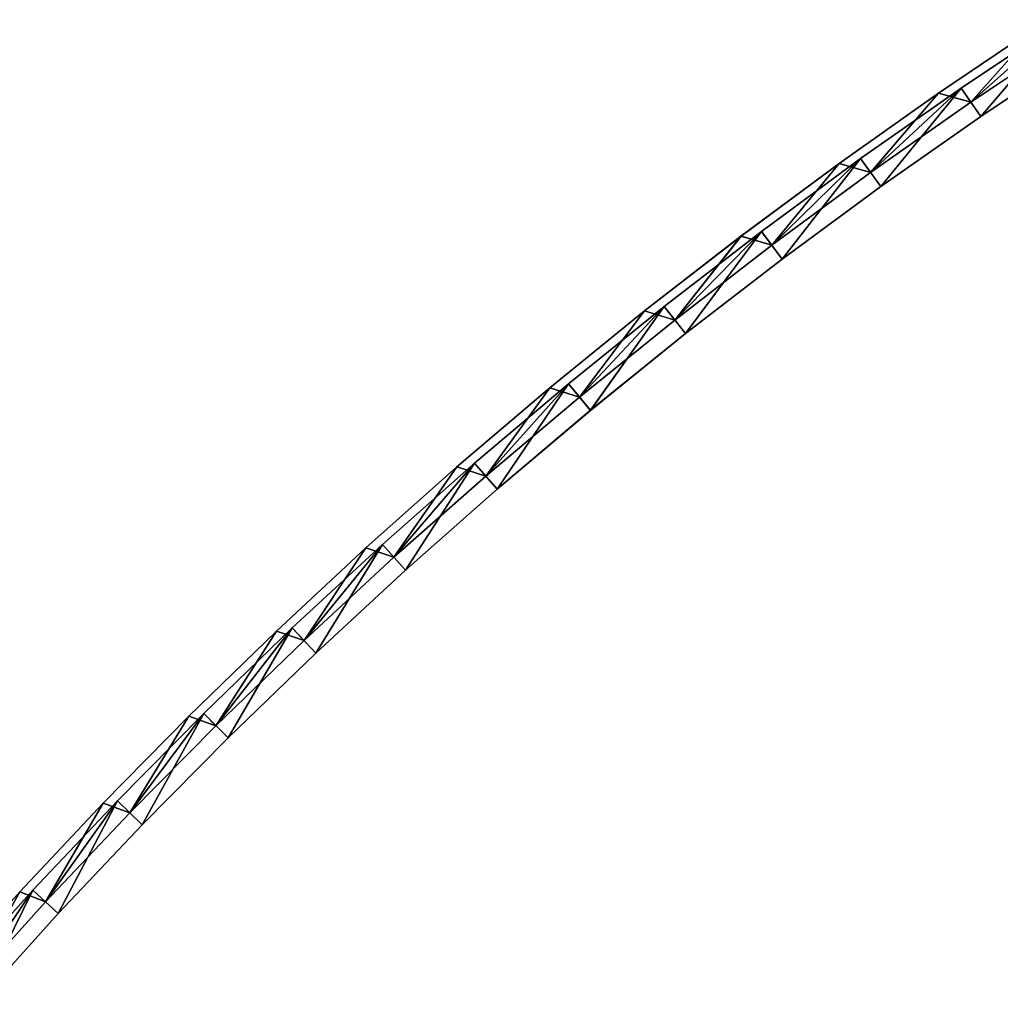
# Model space of a CAD drawing. Header units: millimetres. Extents: x -20 to 891, y -20 to 307.
# Tile 40 of 113: x 323 to 379, y 197 to 255. Entities that reach past the tile are written whole.
import ezdxf

# ---------------------------------------------------------------- set-up
doc = ezdxf.new("R2010")
doc.units = ezdxf.units.MM
doc.header["$LTSCALE"] = 41.718519
for name, color, linetype in [('50', 7, 'CONTINUOUS'), ('52', 7, 'CONTINUOUS'), ('54', 7, 'CONTINUOUS'), ('56', 7, 'CONTINUOUS'), ('58', 7, 'CONTINUOUS'), ('60', 7, 'CONTINUOUS'), ('62', 7, 'CONTINUOUS'), ('63', 7, 'CONTINUOUS'), ('64', 7, 'CONTINUOUS'), ('66', 7, 'CONTINUOUS'), ('68', 7, 'CONTINUOUS'), ('70', 7, 'CONTINUOUS')]:
    doc.layers.add(name, color=color, linetype=linetype)

msp = doc.modelspace()

# ---------------------------------------------------------------- linework, layer by layer
at = {"layer": '50', "linetype": 'Continuous'}
for points in [[(381.756, 254.26, 30.5), (377.768, 249.774, 30.5), (375.895, 250.306, 30.5), (381.756, 254.26, 30.5)], [(383.671, 253.721, 30.5), (377.768, 249.774, 30.5), (381.756, 254.26, 30.5), (383.671, 253.721, 30.5)], [(375.895, 250.306, 30.5), (371.954, 245.694, 30.5), (370.123, 246.223, 30.5), (375.895, 250.306, 30.5)], [(377.768, 249.774, 30.5), (371.954, 245.694, 30.5), (375.895, 250.306, 30.5), (377.768, 249.774, 30.5)], [(370.123, 246.223, 30.5), (366.234, 241.486, 30.5), (364.444, 242.013, 30.5), (370.123, 246.223, 30.5)], [(371.954, 245.694, 30.5), (366.234, 241.486, 30.5), (370.123, 246.223, 30.5), (371.954, 245.694, 30.5)], [(364.444, 242.013, 30.5), (360.609, 237.15, 30.5), (358.859, 237.678, 30.5), (364.444, 242.013, 30.5)], [(366.234, 241.486, 30.5), (360.609, 237.15, 30.5), (364.444, 242.013, 30.5), (366.234, 241.486, 30.5)], [(358.859, 237.678, 30.5), (355.083, 232.689, 30.5), (353.372, 233.219, 30.5), (358.859, 237.678, 30.5)], [(360.609, 237.15, 30.5), (355.083, 232.689, 30.5), (358.859, 237.678, 30.5), (360.609, 237.15, 30.5)], [(353.372, 233.219, 30.5), (349.659, 228.105, 30.5), (347.986, 228.64, 30.5), (353.372, 233.219, 30.5)], [(355.083, 232.689, 30.5), (349.659, 228.105, 30.5), (353.372, 233.219, 30.5), (355.083, 232.689, 30.5)], [(347.986, 228.64, 30.5), (344.339, 223.401, 30.5), (342.703, 223.942, 30.5), (347.986, 228.64, 30.5)], [(349.659, 228.105, 30.5), (344.339, 223.401, 30.5), (347.986, 228.64, 30.5), (349.659, 228.105, 30.5)], [(342.703, 223.942, 30.5), (339.126, 218.578, 30.5), (337.525, 219.128, 30.5), (342.703, 223.942, 30.5)], [(344.339, 223.401, 30.5), (339.126, 218.578, 30.5), (342.703, 223.942, 30.5), (344.339, 223.401, 30.5)], [(337.525, 219.128, 30.5), (334.022, 213.64, 30.5), (332.456, 214.199, 30.5), (337.525, 219.128, 30.5)], [(339.126, 218.578, 30.5), (334.022, 213.64, 30.5), (337.525, 219.128, 30.5), (339.126, 218.578, 30.5)], [(332.456, 214.199, 30.5), (329.031, 208.589, 30.5), (327.498, 209.16, 30.5), (332.456, 214.199, 30.5)], [(334.022, 213.64, 30.5), (329.031, 208.589, 30.5), (332.456, 214.199, 30.5), (334.022, 213.64, 30.5)], [(327.498, 209.16, 30.5), (324.154, 203.426, 30.5), (322.653, 204.011, 30.5), (327.498, 209.16, 30.5)], [(329.031, 208.589, 30.5), (324.154, 203.426, 30.5), (327.498, 209.16, 30.5), (329.031, 208.589, 30.5)], [(322.653, 204.011, 30.5), (319.394, 198.156, 30.5), (317.923, 198.756, 30.5), (322.653, 204.011, 30.5)], [(324.154, 203.426, 30.5), (319.394, 198.156, 30.5), (322.653, 204.011, 30.5), (324.154, 203.426, 30.5)]]:
    msp.add_3dface(points, dxfattribs=at)
at = {"layer": '52', "linetype": 'Continuous'}
for points in [[(383.124, 254.558, 24), (377.202, 250.599, 24), (377.768, 249.774, 24), (383.124, 254.558, 24)], [(383.671, 253.721, 24), (383.124, 254.558, 24), (377.768, 249.774, 24), (383.671, 253.721, 24)], [(377.202, 250.599, 24), (371.371, 246.507, 24), (371.954, 245.695, 24), (377.202, 250.599, 24)], [(377.768, 249.774, 24), (377.202, 250.599, 24), (371.954, 245.695, 24), (377.768, 249.774, 24)], [(371.371, 246.507, 24), (365.632, 242.285, 24), (366.234, 241.486, 24), (371.371, 246.507, 24)], [(371.954, 245.695, 24), (371.371, 246.507, 24), (366.234, 241.486, 24), (371.954, 245.695, 24)], [(365.632, 242.285, 24), (359.99, 237.935, 24), (360.609, 237.15, 24), (365.632, 242.285, 24)], [(366.234, 241.486, 24), (365.632, 242.285, 24), (360.609, 237.15, 24), (366.234, 241.486, 24)], [(359.99, 237.935, 24), (354.447, 233.46, 24), (355.084, 232.69, 24), (359.99, 237.935, 24)], [(360.609, 237.15, 24), (359.99, 237.935, 24), (355.084, 232.69, 24), (360.609, 237.15, 24)], [(354.447, 233.46, 24), (349.005, 228.862, 24), (349.659, 228.106, 24), (354.447, 233.46, 24)], [(355.084, 232.69, 24), (354.447, 233.46, 24), (349.659, 228.106, 24), (355.084, 232.69, 24)], [(349.005, 228.862, 24), (343.668, 224.143, 24), (344.339, 223.401, 24), (349.005, 228.862, 24)], [(349.659, 228.106, 24), (349.005, 228.862, 24), (344.339, 223.401, 24), (349.659, 228.106, 24)], [(343.668, 224.143, 24), (338.438, 219.305, 24), (339.126, 218.579, 24), (343.668, 224.143, 24)], [(344.339, 223.401, 24), (343.668, 224.143, 24), (339.126, 218.579, 24), (344.339, 223.401, 24)], [(338.438, 219.305, 24), (333.319, 214.351, 24), (334.022, 213.64, 24), (338.438, 219.305, 24)], [(339.126, 218.579, 24), (338.438, 219.305, 24), (334.022, 213.64, 24), (339.126, 218.579, 24)], [(333.319, 214.351, 24), (328.312, 209.284, 24), (329.031, 208.589, 24), (333.319, 214.351, 24)], [(334.022, 213.64, 24), (333.319, 214.351, 24), (329.031, 208.589, 24), (334.022, 213.64, 24)], [(328.312, 209.284, 24), (323.419, 204.105, 24), (324.154, 203.426, 24), (328.312, 209.284, 24)], [(329.031, 208.589, 24), (328.312, 209.284, 24), (324.154, 203.426, 24), (329.031, 208.589, 24)], [(323.419, 204.105, 24), (318.644, 198.818, 24), (319.394, 198.156, 24), (323.419, 204.105, 24)], [(324.154, 203.426, 24), (323.419, 204.105, 24), (319.394, 198.156, 24), (324.154, 203.426, 24)]]:
    msp.add_3dface(points, dxfattribs=at)
at = {"layer": '54', "linetype": 'Continuous'}
for points in [[(383.125, 254.559, 4), (378.333, 248.949, 4), (377.203, 250.599, 4), (383.125, 254.559, 4)], [(384.218, 252.884, 4), (378.333, 248.949, 4), (383.125, 254.559, 4), (384.218, 252.884, 4)], [(377.203, 250.599, 4), (372.538, 244.883, 4), (371.371, 246.507, 4), (377.203, 250.599, 4)], [(378.333, 248.949, 4), (372.538, 244.883, 4), (377.203, 250.599, 4), (378.333, 248.949, 4)], [(371.371, 246.507, 4), (366.835, 240.687, 4), (365.632, 242.285, 4), (371.371, 246.507, 4)], [(372.538, 244.883, 4), (366.835, 240.687, 4), (371.371, 246.507, 4), (372.538, 244.883, 4)], [(365.632, 242.285, 4), (361.229, 236.365, 4), (359.99, 237.936, 4), (365.632, 242.285, 4)], [(366.835, 240.687, 4), (361.229, 236.365, 4), (365.632, 242.285, 4), (366.835, 240.687, 4)], [(359.99, 237.936, 4), (355.72, 231.918, 4), (354.447, 233.46, 4), (359.99, 237.936, 4)], [(361.229, 236.365, 4), (355.72, 231.918, 4), (359.99, 237.936, 4), (361.229, 236.365, 4)], [(354.447, 233.46, 4), (350.313, 227.349, 4), (349.005, 228.862, 4), (354.447, 233.46, 4)], [(355.72, 231.918, 4), (350.313, 227.349, 4), (354.447, 233.46, 4), (355.72, 231.918, 4)], [(349.005, 228.862, 4), (345.01, 222.66, 4), (343.668, 224.143, 4), (349.005, 228.862, 4)], [(350.313, 227.349, 4), (345.01, 222.66, 4), (349.005, 228.862, 4), (350.313, 227.349, 4)], [(343.668, 224.143, 4), (339.813, 217.852, 4), (338.439, 219.305, 4), (343.668, 224.143, 4)], [(345.01, 222.66, 4), (339.813, 217.852, 4), (343.668, 224.143, 4), (345.01, 222.66, 4)], [(338.439, 219.305, 4), (334.725, 212.929, 4), (333.319, 214.351, 4), (338.439, 219.305, 4)], [(339.813, 217.852, 4), (334.725, 212.929, 4), (338.439, 219.305, 4), (339.813, 217.852, 4)], [(333.319, 214.351, 4), (329.75, 207.894, 4), (328.312, 209.284, 4), (333.319, 214.351, 4)], [(334.725, 212.929, 4), (329.75, 207.894, 4), (333.319, 214.351, 4), (334.725, 212.929, 4)], [(328.312, 209.284, 4), (324.888, 202.748, 4), (323.419, 204.105, 4), (328.312, 209.284, 4)], [(329.75, 207.894, 4), (324.888, 202.748, 4), (328.312, 209.284, 4), (329.75, 207.894, 4)], [(323.419, 204.105, 4), (320.143, 197.494, 4), (318.644, 198.818, 4), (323.419, 204.105, 4)], [(324.888, 202.748, 4), (320.143, 197.494, 4), (323.419, 204.105, 4), (324.888, 202.748, 4)]]:
    msp.add_3dface(points, dxfattribs=at)
at = {"layer": '56', "linetype": 'Continuous'}
for points in [[(383.124, 254.558, 59), (377.202, 250.599, 59), (378.333, 248.949, 59), (383.124, 254.558, 59)], [(384.218, 252.884, 59), (383.124, 254.558, 59), (378.333, 248.949, 59), (384.218, 252.884, 59)], [(377.202, 250.599, 59), (371.371, 246.507, 59), (372.538, 244.883, 59), (377.202, 250.599, 59)], [(378.333, 248.949, 59), (377.202, 250.599, 59), (372.538, 244.883, 59), (378.333, 248.949, 59)], [(371.371, 246.507, 59), (365.632, 242.285, 59), (366.836, 240.687, 59), (371.371, 246.507, 59)], [(372.538, 244.883, 59), (371.371, 246.507, 59), (366.836, 240.687, 59), (372.538, 244.883, 59)], [(365.632, 242.285, 59), (359.99, 237.935, 59), (361.229, 236.365, 59), (365.632, 242.285, 59)], [(366.836, 240.687, 59), (365.632, 242.285, 59), (361.229, 236.365, 59), (366.836, 240.687, 59)], [(359.99, 237.935, 59), (354.447, 233.46, 59), (355.721, 231.919, 59), (359.99, 237.935, 59)], [(361.229, 236.365, 59), (359.99, 237.935, 59), (355.721, 231.919, 59), (361.229, 236.365, 59)], [(354.447, 233.46, 59), (349.005, 228.862, 59), (350.313, 227.349, 59), (354.447, 233.46, 59)], [(355.721, 231.919, 59), (354.447, 233.46, 59), (350.313, 227.349, 59), (355.721, 231.919, 59)], [(349.005, 228.862, 59), (343.668, 224.143, 59), (345.01, 222.66, 59), (349.005, 228.862, 59)], [(350.313, 227.349, 59), (349.005, 228.862, 59), (345.01, 222.66, 59), (350.313, 227.349, 59)], [(343.668, 224.143, 59), (338.438, 219.305, 59), (339.813, 217.852, 59), (343.668, 224.143, 59)], [(345.01, 222.66, 59), (343.668, 224.143, 59), (339.813, 217.852, 59), (345.01, 222.66, 59)], [(338.438, 219.305, 59), (333.319, 214.351, 59), (334.726, 212.929, 59), (338.438, 219.305, 59)], [(339.813, 217.852, 59), (338.438, 219.305, 59), (334.726, 212.929, 59), (339.813, 217.852, 59)], [(333.319, 214.351, 59), (328.312, 209.284, 59), (329.75, 207.894, 59), (333.319, 214.351, 59)], [(334.726, 212.929, 59), (333.319, 214.351, 59), (329.75, 207.894, 59), (334.726, 212.929, 59)], [(328.312, 209.284, 59), (323.419, 204.105, 59), (324.888, 202.748, 59), (328.312, 209.284, 59)], [(329.75, 207.894, 59), (328.312, 209.284, 59), (324.888, 202.748, 59), (329.75, 207.894, 59)], [(323.419, 204.105, 59), (318.644, 198.818, 59), (320.144, 197.494, 59), (323.419, 204.105, 59)], [(324.888, 202.748, 59), (323.419, 204.105, 59), (320.144, 197.494, 59), (324.888, 202.748, 59)]]:
    msp.add_3dface(points, dxfattribs=at)
at = {"layer": '58', "linetype": 'Continuous'}
for points in [[(383.125, 254.559, 39), (377.768, 249.774, 39), (377.203, 250.599, 39), (383.125, 254.559, 39)], [(383.671, 253.721, 39), (377.768, 249.774, 39), (383.125, 254.559, 39), (383.671, 253.721, 39)], [(377.203, 250.599, 39), (371.954, 245.694, 39), (371.371, 246.507, 39), (377.203, 250.599, 39)], [(377.768, 249.774, 39), (371.954, 245.694, 39), (377.203, 250.599, 39), (377.768, 249.774, 39)], [(371.371, 246.507, 39), (366.234, 241.486, 39), (365.632, 242.285, 39), (371.371, 246.507, 39)], [(371.954, 245.694, 39), (366.234, 241.486, 39), (371.371, 246.507, 39), (371.954, 245.694, 39)], [(365.632, 242.285, 39), (360.609, 237.15, 39), (359.99, 237.936, 39), (365.632, 242.285, 39)], [(366.234, 241.486, 39), (360.609, 237.15, 39), (365.632, 242.285, 39), (366.234, 241.486, 39)], [(359.99, 237.936, 39), (355.083, 232.689, 39), (354.447, 233.46, 39), (359.99, 237.936, 39)], [(360.609, 237.15, 39), (355.083, 232.689, 39), (359.99, 237.936, 39), (360.609, 237.15, 39)], [(354.447, 233.46, 39), (349.659, 228.105, 39), (349.005, 228.862, 39), (354.447, 233.46, 39)], [(355.083, 232.689, 39), (349.659, 228.105, 39), (354.447, 233.46, 39), (355.083, 232.689, 39)], [(349.005, 228.862, 39), (344.339, 223.401, 39), (343.668, 224.143, 39), (349.005, 228.862, 39)], [(349.659, 228.105, 39), (344.339, 223.401, 39), (349.005, 228.862, 39), (349.659, 228.105, 39)], [(343.668, 224.143, 39), (339.126, 218.578, 39), (338.439, 219.305, 39), (343.668, 224.143, 39)], [(344.339, 223.401, 39), (339.126, 218.578, 39), (343.668, 224.143, 39), (344.339, 223.401, 39)], [(338.439, 219.305, 39), (334.022, 213.64, 39), (333.319, 214.351, 39), (338.439, 219.305, 39)], [(339.126, 218.578, 39), (334.022, 213.64, 39), (338.439, 219.305, 39), (339.126, 218.578, 39)], [(333.319, 214.351, 39), (329.031, 208.589, 39), (328.312, 209.284, 39), (333.319, 214.351, 39)], [(334.022, 213.64, 39), (329.031, 208.589, 39), (333.319, 214.351, 39), (334.022, 213.64, 39)], [(328.312, 209.284, 39), (324.154, 203.426, 39), (323.419, 204.105, 39), (328.312, 209.284, 39)], [(329.031, 208.589, 39), (324.154, 203.426, 39), (328.312, 209.284, 39), (329.031, 208.589, 39)], [(323.419, 204.105, 39), (319.394, 198.156, 39), (318.644, 198.818, 39), (323.419, 204.105, 39)], [(324.154, 203.426, 39), (319.394, 198.156, 39), (323.419, 204.105, 39), (324.154, 203.426, 39)]]:
    msp.add_3dface(points, dxfattribs=at)
at = {"layer": '60', "linetype": 'Continuous'}
for points in [[(381.756, 254.259, 32.5), (375.895, 250.306, 32.5), (377.768, 249.774, 32.5), (381.756, 254.259, 32.5)], [(383.671, 253.721, 32.5), (381.756, 254.259, 32.5), (377.768, 249.774, 32.5), (383.671, 253.721, 32.5)], [(375.895, 250.306, 32.5), (370.123, 246.223, 32.5), (371.954, 245.695, 32.5), (375.895, 250.306, 32.5)], [(377.768, 249.774, 32.5), (375.895, 250.306, 32.5), (371.954, 245.695, 32.5), (377.768, 249.774, 32.5)], [(370.123, 246.223, 32.5), (364.443, 242.013, 32.5), (366.234, 241.486, 32.5), (370.123, 246.223, 32.5)], [(371.954, 245.695, 32.5), (370.123, 246.223, 32.5), (366.234, 241.486, 32.5), (371.954, 245.695, 32.5)], [(364.443, 242.013, 32.5), (358.859, 237.678, 32.5), (360.609, 237.15, 32.5), (364.443, 242.013, 32.5)], [(366.234, 241.486, 32.5), (364.443, 242.013, 32.5), (360.609, 237.15, 32.5), (366.234, 241.486, 32.5)], [(358.859, 237.678, 32.5), (353.372, 233.219, 32.5), (355.084, 232.69, 32.5), (358.859, 237.678, 32.5)], [(360.609, 237.15, 32.5), (358.859, 237.678, 32.5), (355.084, 232.69, 32.5), (360.609, 237.15, 32.5)], [(353.372, 233.219, 32.5), (347.986, 228.64, 32.5), (349.659, 228.106, 32.5), (353.372, 233.219, 32.5)], [(355.084, 232.69, 32.5), (353.372, 233.219, 32.5), (349.659, 228.106, 32.5), (355.084, 232.69, 32.5)], [(347.986, 228.64, 32.5), (342.702, 223.942, 32.5), (344.339, 223.401, 32.5), (347.986, 228.64, 32.5)], [(349.659, 228.106, 32.5), (347.986, 228.64, 32.5), (344.339, 223.401, 32.5), (349.659, 228.106, 32.5)], [(342.702, 223.942, 32.5), (337.525, 219.127, 32.5), (339.126, 218.579, 32.5), (342.702, 223.942, 32.5)], [(344.339, 223.401, 32.5), (342.702, 223.942, 32.5), (339.126, 218.579, 32.5), (344.339, 223.401, 32.5)], [(337.525, 219.127, 32.5), (332.456, 214.199, 32.5), (334.022, 213.64, 32.5), (337.525, 219.127, 32.5)], [(339.126, 218.579, 32.5), (337.525, 219.127, 32.5), (334.022, 213.64, 32.5), (339.126, 218.579, 32.5)], [(332.456, 214.199, 32.5), (327.498, 209.16, 32.5), (329.031, 208.589, 32.5), (332.456, 214.199, 32.5)], [(334.022, 213.64, 32.5), (332.456, 214.199, 32.5), (329.031, 208.589, 32.5), (334.022, 213.64, 32.5)], [(327.498, 209.16, 32.5), (322.652, 204.011, 32.5), (324.154, 203.426, 32.5), (327.498, 209.16, 32.5)], [(329.031, 208.589, 32.5), (327.498, 209.16, 32.5), (324.154, 203.426, 32.5), (329.031, 208.589, 32.5)], [(324.154, 203.426, 32.5), (322.652, 204.011, 32.5), (319.394, 198.156, 32.5), (324.154, 203.426, 32.5)]]:
    msp.add_3dface(points, dxfattribs=at)
at = {"layer": '62', "linetype": 'Continuous'}
for points in [[(381.756, 254.26, 30.5), (375.895, 250.306, 30.5), (381.756, 254.259, 32.5), (381.756, 254.26, 30.5)], [(375.895, 250.306, 30.5), (375.895, 250.306, 32.5), (381.756, 254.259, 32.5), (375.895, 250.306, 30.5)], [(375.895, 250.306, 30.5), (370.123, 246.223, 30.5), (375.895, 250.306, 32.5), (375.895, 250.306, 30.5)], [(370.123, 246.223, 30.5), (370.123, 246.223, 32.5), (375.895, 250.306, 32.5), (370.123, 246.223, 30.5)], [(364.444, 242.013, 30.5), (364.443, 242.013, 32.5), (370.123, 246.223, 32.5), (364.444, 242.013, 30.5)], [(370.123, 246.223, 30.5), (364.444, 242.013, 30.5), (370.123, 246.223, 32.5), (370.123, 246.223, 30.5)], [(364.444, 242.013, 30.5), (358.859, 237.678, 30.5), (364.443, 242.013, 32.5), (364.444, 242.013, 30.5)], [(358.859, 237.678, 30.5), (358.859, 237.678, 32.5), (364.443, 242.013, 32.5), (358.859, 237.678, 30.5)], [(358.859, 237.678, 30.5), (353.372, 233.219, 30.5), (358.859, 237.678, 32.5), (358.859, 237.678, 30.5)], [(353.372, 233.219, 30.5), (353.372, 233.219, 32.5), (358.859, 237.678, 32.5), (353.372, 233.219, 30.5)], [(353.372, 233.219, 30.5), (347.986, 228.64, 30.5), (353.372, 233.219, 32.5), (353.372, 233.219, 30.5)], [(347.986, 228.64, 30.5), (347.986, 228.64, 32.5), (353.372, 233.219, 32.5), (347.986, 228.64, 30.5)], [(342.703, 223.942, 30.5), (342.702, 223.942, 32.5), (347.986, 228.64, 32.5), (342.703, 223.942, 30.5)], [(347.986, 228.64, 30.5), (342.703, 223.942, 30.5), (347.986, 228.64, 32.5), (347.986, 228.64, 30.5)], [(342.703, 223.942, 30.5), (337.525, 219.128, 30.5), (342.702, 223.942, 32.5), (342.703, 223.942, 30.5)], [(337.525, 219.128, 30.5), (337.525, 219.127, 32.5), (342.702, 223.942, 32.5), (337.525, 219.128, 30.5)], [(337.525, 219.128, 30.5), (332.456, 214.199, 30.5), (337.525, 219.127, 32.5), (337.525, 219.128, 30.5)], [(332.456, 214.199, 30.5), (332.456, 214.199, 32.5), (337.525, 219.127, 32.5), (332.456, 214.199, 30.5)], [(332.456, 214.199, 30.5), (327.498, 209.16, 30.5), (332.456, 214.199, 32.5), (332.456, 214.199, 30.5)], [(327.498, 209.16, 30.5), (327.498, 209.16, 32.5), (332.456, 214.199, 32.5), (327.498, 209.16, 30.5)], [(322.653, 204.011, 30.5), (322.652, 204.011, 32.5), (327.498, 209.16, 32.5), (322.653, 204.011, 30.5)], [(327.498, 209.16, 30.5), (322.653, 204.011, 30.5), (327.498, 209.16, 32.5), (327.498, 209.16, 30.5)], [(322.653, 204.011, 30.5), (317.923, 198.756, 30.5), (322.652, 204.011, 32.5), (322.653, 204.011, 30.5)]]:
    msp.add_3dface(points, dxfattribs=at)
at = {"layer": '63', "linetype": 'Continuous'}
for points in [[(377.768, 249.774, 39), (383.671, 253.721, 39), (377.768, 249.774, 32.5), (377.768, 249.774, 39)], [(383.671, 253.721, 39), (383.671, 253.721, 32.5), (377.768, 249.774, 32.5), (383.671, 253.721, 39)], [(371.954, 245.694, 39), (377.768, 249.774, 39), (371.954, 245.695, 32.5), (371.954, 245.694, 39)], [(377.768, 249.774, 39), (377.768, 249.774, 32.5), (371.954, 245.695, 32.5), (377.768, 249.774, 39)], [(371.954, 245.694, 39), (371.954, 245.695, 32.5), (366.234, 241.486, 32.5), (371.954, 245.694, 39)], [(366.234, 241.486, 39), (371.954, 245.694, 39), (366.234, 241.486, 32.5), (366.234, 241.486, 39)], [(360.609, 237.15, 39), (366.234, 241.486, 39), (360.609, 237.15, 32.5), (360.609, 237.15, 39)], [(366.234, 241.486, 39), (366.234, 241.486, 32.5), (360.609, 237.15, 32.5), (366.234, 241.486, 39)], [(355.083, 232.689, 39), (360.609, 237.15, 39), (355.084, 232.69, 32.5), (355.083, 232.689, 39)], [(360.609, 237.15, 39), (360.609, 237.15, 32.5), (355.084, 232.69, 32.5), (360.609, 237.15, 39)], [(355.083, 232.689, 39), (355.084, 232.69, 32.5), (349.659, 228.106, 32.5), (355.083, 232.689, 39)], [(349.659, 228.105, 39), (355.083, 232.689, 39), (349.659, 228.106, 32.5), (349.659, 228.105, 39)], [(349.659, 228.105, 39), (349.659, 228.106, 32.5), (344.339, 223.401, 32.5), (349.659, 228.105, 39)], [(344.339, 223.401, 39), (349.659, 228.105, 39), (344.339, 223.401, 32.5), (344.339, 223.401, 39)], [(339.126, 218.578, 39), (344.339, 223.401, 39), (339.126, 218.579, 32.5), (339.126, 218.578, 39)], [(344.339, 223.401, 39), (344.339, 223.401, 32.5), (339.126, 218.579, 32.5), (344.339, 223.401, 39)], [(339.126, 218.578, 39), (339.126, 218.579, 32.5), (334.022, 213.64, 32.5), (339.126, 218.578, 39)], [(334.022, 213.64, 39), (339.126, 218.578, 39), (334.022, 213.64, 32.5), (334.022, 213.64, 39)], [(329.031, 208.589, 39), (334.022, 213.64, 39), (329.031, 208.589, 32.5), (329.031, 208.589, 39)], [(334.022, 213.64, 39), (334.022, 213.64, 32.5), (329.031, 208.589, 32.5), (334.022, 213.64, 39)], [(324.154, 203.426, 39), (329.031, 208.589, 39), (324.154, 203.426, 32.5), (324.154, 203.426, 39)], [(329.031, 208.589, 39), (329.031, 208.589, 32.5), (324.154, 203.426, 32.5), (329.031, 208.589, 39)], [(319.394, 198.156, 39), (324.154, 203.426, 39), (319.394, 198.156, 32.5), (319.394, 198.156, 39)], [(324.154, 203.426, 39), (324.154, 203.426, 32.5), (319.394, 198.156, 32.5), (324.154, 203.426, 39)]]:
    msp.add_3dface(points, dxfattribs=at)
at = {"layer": '64', "linetype": 'Continuous'}
for points in [[(377.202, 250.599, 59), (383.124, 254.558, 59), (377.203, 250.599, 39), (377.202, 250.599, 59)], [(383.124, 254.558, 59), (383.125, 254.559, 39), (377.203, 250.599, 39), (383.124, 254.558, 59)], [(371.371, 246.507, 59), (377.202, 250.599, 59), (371.371, 246.507, 39), (371.371, 246.507, 59)], [(377.202, 250.599, 59), (377.203, 250.599, 39), (371.371, 246.507, 39), (377.202, 250.599, 59)], [(365.632, 242.285, 59), (371.371, 246.507, 59), (365.632, 242.285, 39), (365.632, 242.285, 59)], [(371.371, 246.507, 59), (371.371, 246.507, 39), (365.632, 242.285, 39), (371.371, 246.507, 59)], [(359.99, 237.935, 59), (365.632, 242.285, 59), (359.99, 237.936, 39), (359.99, 237.935, 59)], [(365.632, 242.285, 59), (365.632, 242.285, 39), (359.99, 237.936, 39), (365.632, 242.285, 59)], [(359.99, 237.935, 59), (359.99, 237.936, 39), (354.447, 233.46, 39), (359.99, 237.935, 59)], [(354.447, 233.46, 59), (359.99, 237.935, 59), (354.447, 233.46, 39), (354.447, 233.46, 59)], [(349.005, 228.862, 59), (354.447, 233.46, 59), (349.005, 228.862, 39), (349.005, 228.862, 59)], [(354.447, 233.46, 59), (354.447, 233.46, 39), (349.005, 228.862, 39), (354.447, 233.46, 59)], [(343.668, 224.143, 59), (349.005, 228.862, 59), (343.668, 224.143, 39), (343.668, 224.143, 59)], [(349.005, 228.862, 59), (349.005, 228.862, 39), (343.668, 224.143, 39), (349.005, 228.862, 59)], [(338.438, 219.305, 59), (343.668, 224.143, 59), (338.439, 219.305, 39), (338.438, 219.305, 59)], [(343.668, 224.143, 59), (343.668, 224.143, 39), (338.439, 219.305, 39), (343.668, 224.143, 59)], [(333.319, 214.351, 59), (338.438, 219.305, 59), (333.319, 214.351, 39), (333.319, 214.351, 59)], [(338.438, 219.305, 59), (338.439, 219.305, 39), (333.319, 214.351, 39), (338.438, 219.305, 59)], [(328.312, 209.284, 59), (333.319, 214.351, 59), (328.312, 209.284, 39), (328.312, 209.284, 59)], [(333.319, 214.351, 59), (333.319, 214.351, 39), (328.312, 209.284, 39), (333.319, 214.351, 59)], [(323.419, 204.105, 59), (328.312, 209.284, 59), (323.419, 204.105, 39), (323.419, 204.105, 59)], [(328.312, 209.284, 59), (328.312, 209.284, 39), (323.419, 204.105, 39), (328.312, 209.284, 59)], [(318.644, 198.818, 59), (323.419, 204.105, 59), (318.644, 198.818, 39), (318.644, 198.818, 59)], [(323.419, 204.105, 59), (323.419, 204.105, 39), (318.644, 198.818, 39), (323.419, 204.105, 59)]]:
    msp.add_3dface(points, dxfattribs=at)
at = {"layer": '66', "linetype": 'Continuous'}
for points in [[(378.333, 248.949, 4), (384.218, 252.884, 4), (378.333, 248.949, 59), (378.333, 248.949, 4)], [(384.218, 252.884, 4), (384.218, 252.884, 59), (378.333, 248.949, 59), (384.218, 252.884, 4)], [(372.538, 244.883, 4), (378.333, 248.949, 4), (372.538, 244.883, 59), (372.538, 244.883, 4)], [(378.333, 248.949, 4), (378.333, 248.949, 59), (372.538, 244.883, 59), (378.333, 248.949, 4)], [(366.835, 240.687, 4), (372.538, 244.883, 4), (366.836, 240.687, 59), (366.835, 240.687, 4)], [(372.538, 244.883, 4), (372.538, 244.883, 59), (366.836, 240.687, 59), (372.538, 244.883, 4)], [(361.229, 236.365, 4), (366.835, 240.687, 4), (361.229, 236.365, 59), (361.229, 236.365, 4)], [(366.835, 240.687, 4), (366.836, 240.687, 59), (361.229, 236.365, 59), (366.835, 240.687, 4)], [(355.72, 231.918, 4), (361.229, 236.365, 4), (355.721, 231.919, 59), (355.72, 231.918, 4)], [(361.229, 236.365, 4), (361.229, 236.365, 59), (355.721, 231.919, 59), (361.229, 236.365, 4)], [(355.72, 231.918, 4), (355.721, 231.919, 59), (350.313, 227.349, 59), (355.72, 231.918, 4)], [(350.313, 227.349, 4), (355.72, 231.918, 4), (350.313, 227.349, 59), (350.313, 227.349, 4)], [(345.01, 222.66, 4), (350.313, 227.349, 4), (345.01, 222.66, 59), (345.01, 222.66, 4)], [(350.313, 227.349, 4), (350.313, 227.349, 59), (345.01, 222.66, 59), (350.313, 227.349, 4)], [(339.813, 217.852, 4), (345.01, 222.66, 4), (339.813, 217.852, 59), (339.813, 217.852, 4)], [(345.01, 222.66, 4), (345.01, 222.66, 59), (339.813, 217.852, 59), (345.01, 222.66, 4)], [(334.725, 212.929, 4), (339.813, 217.852, 4), (334.726, 212.929, 59), (334.725, 212.929, 4)], [(339.813, 217.852, 4), (339.813, 217.852, 59), (334.726, 212.929, 59), (339.813, 217.852, 4)], [(329.75, 207.894, 4), (334.725, 212.929, 4), (329.75, 207.894, 59), (329.75, 207.894, 4)], [(334.725, 212.929, 4), (334.726, 212.929, 59), (329.75, 207.894, 59), (334.725, 212.929, 4)], [(324.888, 202.748, 4), (329.75, 207.894, 4), (324.888, 202.748, 59), (324.888, 202.748, 4)], [(329.75, 207.894, 4), (329.75, 207.894, 59), (324.888, 202.748, 59), (329.75, 207.894, 4)], [(320.143, 197.494, 4), (324.888, 202.748, 4), (320.144, 197.494, 59), (320.143, 197.494, 4)], [(324.888, 202.748, 4), (324.888, 202.748, 59), (320.144, 197.494, 59), (324.888, 202.748, 4)]]:
    msp.add_3dface(points, dxfattribs=at)
at = {"layer": '68', "linetype": 'Continuous'}
for points in [[(377.202, 250.599, 24), (383.124, 254.558, 24), (377.203, 250.599, 4), (377.202, 250.599, 24)], [(383.124, 254.558, 24), (383.125, 254.559, 4), (377.203, 250.599, 4), (383.124, 254.558, 24)], [(371.371, 246.507, 24), (377.202, 250.599, 24), (371.371, 246.507, 4), (371.371, 246.507, 24)], [(377.202, 250.599, 24), (377.203, 250.599, 4), (371.371, 246.507, 4), (377.202, 250.599, 24)], [(365.632, 242.285, 24), (371.371, 246.507, 24), (365.632, 242.285, 4), (365.632, 242.285, 24)], [(371.371, 246.507, 24), (371.371, 246.507, 4), (365.632, 242.285, 4), (371.371, 246.507, 24)], [(359.99, 237.935, 24), (365.632, 242.285, 24), (359.99, 237.936, 4), (359.99, 237.935, 24)], [(365.632, 242.285, 24), (365.632, 242.285, 4), (359.99, 237.936, 4), (365.632, 242.285, 24)], [(359.99, 237.935, 24), (359.99, 237.936, 4), (354.447, 233.46, 4), (359.99, 237.935, 24)], [(354.447, 233.46, 24), (359.99, 237.935, 24), (354.447, 233.46, 4), (354.447, 233.46, 24)], [(349.005, 228.862, 24), (354.447, 233.46, 24), (349.005, 228.862, 4), (349.005, 228.862, 24)], [(354.447, 233.46, 24), (354.447, 233.46, 4), (349.005, 228.862, 4), (354.447, 233.46, 24)], [(343.668, 224.143, 24), (349.005, 228.862, 24), (343.668, 224.143, 4), (343.668, 224.143, 24)], [(349.005, 228.862, 24), (349.005, 228.862, 4), (343.668, 224.143, 4), (349.005, 228.862, 24)], [(338.438, 219.305, 24), (343.668, 224.143, 24), (338.439, 219.305, 4), (338.438, 219.305, 24)], [(343.668, 224.143, 24), (343.668, 224.143, 4), (338.439, 219.305, 4), (343.668, 224.143, 24)], [(333.319, 214.351, 24), (338.438, 219.305, 24), (333.319, 214.351, 4), (333.319, 214.351, 24)], [(338.438, 219.305, 24), (338.439, 219.305, 4), (333.319, 214.351, 4), (338.438, 219.305, 24)], [(328.312, 209.284, 24), (333.319, 214.351, 24), (328.312, 209.284, 4), (328.312, 209.284, 24)], [(333.319, 214.351, 24), (333.319, 214.351, 4), (328.312, 209.284, 4), (333.319, 214.351, 24)], [(323.419, 204.105, 24), (328.312, 209.284, 24), (323.419, 204.105, 4), (323.419, 204.105, 24)], [(328.312, 209.284, 24), (328.312, 209.284, 4), (323.419, 204.105, 4), (328.312, 209.284, 24)], [(318.644, 198.818, 24), (323.419, 204.105, 24), (318.644, 198.818, 4), (318.644, 198.818, 24)], [(323.419, 204.105, 24), (323.419, 204.105, 4), (318.644, 198.818, 4), (323.419, 204.105, 24)]]:
    msp.add_3dface(points, dxfattribs=at)
at = {"layer": '70', "linetype": 'Continuous'}
for points in [[(377.768, 249.774, 30.5), (383.671, 253.721, 30.5), (377.768, 249.774, 24), (377.768, 249.774, 30.5)], [(383.671, 253.721, 30.5), (383.671, 253.721, 24), (377.768, 249.774, 24), (383.671, 253.721, 30.5)], [(371.954, 245.694, 30.5), (377.768, 249.774, 30.5), (371.954, 245.695, 24), (371.954, 245.694, 30.5)], [(377.768, 249.774, 30.5), (377.768, 249.774, 24), (371.954, 245.695, 24), (377.768, 249.774, 30.5)], [(371.954, 245.694, 30.5), (371.954, 245.695, 24), (366.234, 241.486, 24), (371.954, 245.694, 30.5)], [(366.234, 241.486, 30.5), (371.954, 245.694, 30.5), (366.234, 241.486, 24), (366.234, 241.486, 30.5)], [(360.609, 237.15, 30.5), (366.234, 241.486, 30.5), (360.609, 237.15, 24), (360.609, 237.15, 30.5)], [(366.234, 241.486, 30.5), (366.234, 241.486, 24), (360.609, 237.15, 24), (366.234, 241.486, 30.5)], [(355.083, 232.689, 30.5), (360.609, 237.15, 30.5), (355.084, 232.69, 24), (355.083, 232.689, 30.5)], [(360.609, 237.15, 30.5), (360.609, 237.15, 24), (355.084, 232.69, 24), (360.609, 237.15, 30.5)], [(355.083, 232.689, 30.5), (355.084, 232.69, 24), (349.659, 228.106, 24), (355.083, 232.689, 30.5)], [(349.659, 228.105, 30.5), (355.083, 232.689, 30.5), (349.659, 228.106, 24), (349.659, 228.105, 30.5)], [(349.659, 228.105, 30.5), (349.659, 228.106, 24), (344.339, 223.401, 24), (349.659, 228.105, 30.5)], [(344.339, 223.401, 30.5), (349.659, 228.105, 30.5), (344.339, 223.401, 24), (344.339, 223.401, 30.5)], [(339.126, 218.578, 30.5), (344.339, 223.401, 30.5), (339.126, 218.579, 24), (339.126, 218.578, 30.5)], [(344.339, 223.401, 30.5), (344.339, 223.401, 24), (339.126, 218.579, 24), (344.339, 223.401, 30.5)], [(339.126, 218.578, 30.5), (339.126, 218.579, 24), (334.022, 213.64, 24), (339.126, 218.578, 30.5)], [(334.022, 213.64, 30.5), (339.126, 218.578, 30.5), (334.022, 213.64, 24), (334.022, 213.64, 30.5)], [(329.031, 208.589, 30.5), (334.022, 213.64, 30.5), (329.031, 208.589, 24), (329.031, 208.589, 30.5)], [(334.022, 213.64, 30.5), (334.022, 213.64, 24), (329.031, 208.589, 24), (334.022, 213.64, 30.5)], [(324.154, 203.426, 30.5), (329.031, 208.589, 30.5), (324.154, 203.426, 24), (324.154, 203.426, 30.5)], [(329.031, 208.589, 30.5), (329.031, 208.589, 24), (324.154, 203.426, 24), (329.031, 208.589, 30.5)], [(319.394, 198.156, 30.5), (324.154, 203.426, 30.5), (319.394, 198.156, 24), (319.394, 198.156, 30.5)], [(324.154, 203.426, 30.5), (324.154, 203.426, 24), (319.394, 198.156, 24), (324.154, 203.426, 30.5)]]:
    msp.add_3dface(points, dxfattribs=at)

doc.saveas('drawing.dxf')
